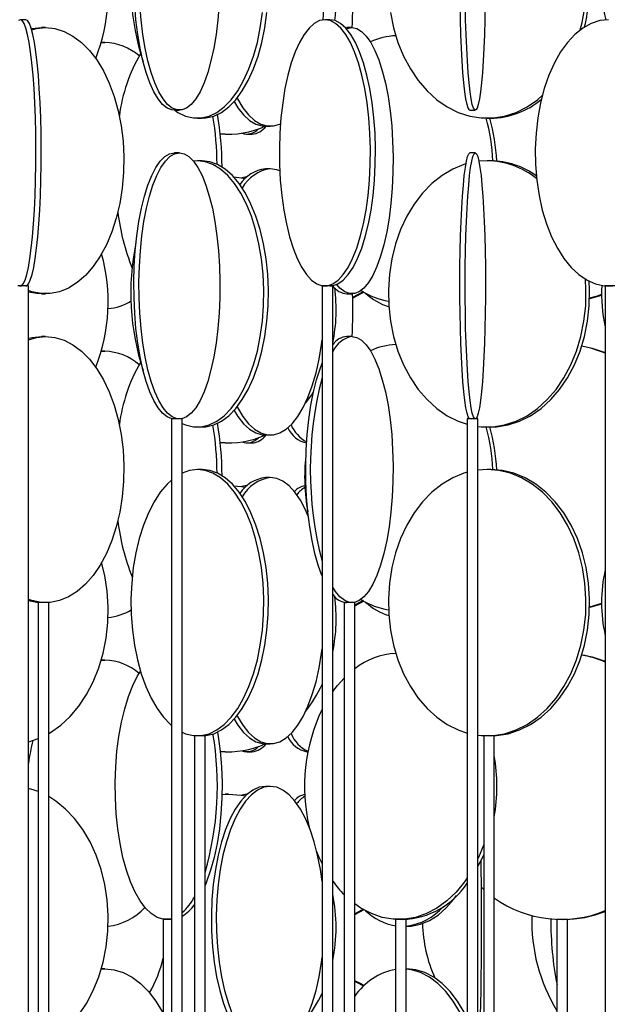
# Model space of a CAD drawing. Header units: millimetres. Extents: x 626 to 3215, y 306 to 3557.
# Tile 17 of 65: x 922 to 1032, y 2052 to 2237. Entities that reach past the tile are written whole.
import ezdxf

# ---------------------------------------------------------------- set-up
doc = ezdxf.new("R2010")
doc.units = ezdxf.units.MM

msp = doc.modelspace()

# ---------------------------------------------------------------- linework, layer by layer
at = {"color": 7, "linetype": 'Continuous', "lineweight": 25}
for p, q in [((923.06, 2237), (922.07, 2237)), ((980.13, 2237), (979.19, 2237)), ((926.79, 2235.5), (925.98, 2235.5)), ((983.06, 2235.48), (983.31, 2235.5)), ((984.26, 2235.5), (983.31, 2235.5)), ((937.21, 2232.69), (937.88, 2232.71)), ((937.88, 2232.71), (937.22, 2232.71)), ((950.94, 2220), (951.89, 2220)), ((1006.41, 2220), (1007.41, 2220)), ((955.26, 2218.5), (956.13, 2218.5)), ((1009.64, 2218.5), (1010.31, 2218.5)), ((968.03, 2217), (968.94, 2217)), ((960.5, 2215.5), (959.55, 2215.52)), ((960.5, 2215.5), (961.09, 2215.5)), ((964.55, 2215.5), (965.5, 2215.5)), ((951.89, 2212), (950.94, 2212)), ((1007.41, 2212), (1006.41, 2212)), ((955.26, 2210.5), (954.52, 2210.45)), ((956.13, 2210.5), (955.26, 2210.5)), ((1009.64, 2210.5), (1008.08, 2210.41)), ((1010.31, 2210.5), (1009.64, 2210.5)), ((968.94, 2209), (968.03, 2209)), ((964.57, 2207.5), (964.55, 2207.5)), ((923.56, 2187), (921.57, 2187)), ((923.56, 1636.5), (923.56, 2187)), ((978.66, 2187), (978.66, 1636.5)), ((978.72, 2187), (978.66, 2187)), ((980.66, 2187), (978.72, 2187)), ((980.66, 1636.5), (980.66, 2187)), ((984.4, 2184.89), (986.43, 2185.97)), ((1031.8, 2187), (1031.8, 1636.5)), ((1031.97, 2187), (1031.8, 2187)), ((1033.8, 2187), (1031.97, 2187)), ((925.98, 2185.5), (926.79, 2185.5)), ((983.31, 2185.5), (984.26, 2185.5)), ((926.79, 2177.5), (925.98, 2177.5)), ((984.26, 2177.5), (983.31, 2177.5)), ((937.21, 2174.69), (937.88, 2174.71)), ((937.88, 2174.71), (937.22, 2174.71)), ((950.42, 2162), (950.42, 1611.5)), ((952.42, 2162), (950.42, 2162)), ((952.42, 1611.5), (952.42, 2162)), ((1005.91, 2162), (1005.91, 1611.5)), ((1007.91, 2162), (1005.91, 2162)), ((1007.91, 1611.5), (1007.91, 2162)), ((955.26, 2160.5), (956.13, 2160.5)), ((1009.64, 2160.5), (1010.31, 2160.5)), ((968.03, 2159), (968.94, 2159)), ((960.5, 2157.5), (959.55, 2157.52)), ((960.5, 2157.5), (961.09, 2157.5)), ((964.55, 2157.5), (965.5, 2157.5)), ((956.13, 2152.5), (955.26, 2152.5)), ((968.94, 2151), (968.03, 2151)), ((1009.64, 2152.5), (1007.91, 2152.39)), ((1010.31, 2152.5), (1009.64, 2152.5)), ((964.57, 2149.5), (964.55, 2149.5)), ((925.38, 2127.5), (925.38, 1692)), ((927.38, 2127.5), (925.38, 2127.5)), ((927.38, 1692), (927.38, 2127.5)), ((982.79, 2127.5), (982.79, 1692)), ((984.79, 2127.5), (982.79, 2127.5)), ((984.79, 2127.07), (986.43, 2127.97)), ((984.79, 2126.93), (986.55, 2127.86)), ((984.79, 1692), (984.79, 2127.5)), ((937.21, 2116.69), (937.88, 2116.71)), ((937.88, 2116.71), (937.22, 2116.71)), ((954.69, 2102.5), (954.69, 1667)), ((954.83, 2102.5), (954.69, 2102.5)), ((956.69, 2102.5), (954.83, 2102.5)), ((956.69, 1667), (956.69, 2102.5)), ((968.03, 2101), (968.94, 2101)), ((1008.98, 2102.5), (1008.98, 1667)), ((1009.31, 2102.5), (1008.98, 2102.5)), ((1010.98, 2102.5), (1009.31, 2102.5)), ((1010.98, 1667), (1010.98, 2102.5)), ((960.5, 2099.5), (959.55, 2099.52)), ((960.5, 2099.5), (961.09, 2099.5)), ((964.55, 2099.5), (965.5, 2099.5)), ((975.78, 2099.5), (976, 2099.5)), ((968.94, 2093), (968.03, 2093)), ((959.87, 2091.48), (960.5, 2091.5)), ((959.87, 2091.45), (961.09, 2091.5)), ((961.09, 2091.5), (960.5, 2091.5)), ((964.57, 2091.5), (964.55, 2091.5)), ((1008.98, 2073.6), (1008.56, 2073.97)), ((984.79, 2069.07), (986.43, 2069.97)), ((984.79, 2068.93), (986.55, 2069.86)), ((948.86, 2068), (948.86, 1747.5)), ((950.42, 2068), (948.86, 2068)), ((950.42, 2068), (950.32, 2068)), ((992.43, 2068), (992.43, 1747.5)), ((994.43, 2068), (992.43, 2068)), ((994.43, 1747.5), (994.43, 2068)), ((1022.74, 2068), (1022.74, 1747.5)), ((1024.74, 2068), (1022.74, 2068)), ((1024.74, 1747.5), (1024.74, 2068)), ((994.43, 2066.71), (994.5, 2066.71)), ((937.21, 2058.69), (937.88, 2058.71)), ((937.88, 2058.71), (937.22, 2058.71)), ((994.5, 2058.71), (994.43, 2058.71))]:
    msp.add_line(p, q, dxfattribs=at)
at = {"color": 7, "linetype": 'Continuous', "lineweight": 25, "flags": 128}
for points in [[(950.94, 2220), (950.49, 2220.04), (949.6, 2220.39), (948.72, 2221.09), (947.88, 2222.12), (947.07, 2223.47), (946.33, 2225.13), (945.64, 2227.06), (945.04, 2229.24), (944.51, 2231.65), (944.08, 2234.24), (943.74, 2236.99), (943.5, 2239.85)], [(959.33, 2239.85), (959.1, 2236.99), (958.76, 2234.24), (958.32, 2231.65), (957.8, 2229.24), (957.19, 2227.06), (956.51, 2225.13), (955.76, 2223.47), (954.96, 2222.12), (954.11, 2221.09), (953.24, 2220.39), (952.34, 2220.04), (951.44, 2220.04), (950.55, 2220.39), (949.67, 2221.09), (948.83, 2222.12), (948.03, 2223.47), (947.28, 2225.13), (946.6, 2227.06), (945.99, 2229.24), (945.46, 2231.65), (945.03, 2234.24), (944.69, 2236.99), (944.45, 2239.85)], [(1006.41, 2220), (1006.3, 2220.04), (1006.08, 2220.39), (1005.86, 2221.09), (1005.64, 2222.12), (1005.44, 2223.47), (1005.26, 2225.13), (1005.08, 2227.06), (1004.93, 2229.24), (1004.8, 2231.65), (1004.69, 2234.24), (1004.61, 2236.99), (1004.55, 2239.85)], [(1009.28, 2239.85), (1009.22, 2236.99), (1009.13, 2234.24), (1009.02, 2231.65), (1008.89, 2229.24), (1008.74, 2227.06), (1008.57, 2225.13), (1008.38, 2223.47), (1008.18, 2222.12), (1007.97, 2221.09), (1007.75, 2220.39), (1007.52, 2220.04), (1007.3, 2220.04), (1007.07, 2220.39), (1006.85, 2221.09), (1006.64, 2222.12), (1006.44, 2223.47), (1006.25, 2225.13), (1006.08, 2227.06), (1005.93, 2229.24), (1005.8, 2231.65), (1005.69, 2234.24), (1005.6, 2236.99), (1005.54, 2239.85)], [(951.01, 2220), (951.62, 2219.59), (953.05, 2218.89), (954.52, 2218.54), (956, 2218.54), (957.46, 2218.89), (958.9, 2219.59), (960.28, 2220.62), (961.6, 2221.97), (962.82, 2223.63), (963.94, 2225.56), (964.94, 2227.74), (965.8, 2230.15), (966.51, 2232.74), (967.07, 2235.49), (967.46, 2238.35)], [(956.13, 2218.5), (956.86, 2218.54), (958.33, 2218.89), (959.77, 2219.59), (961.15, 2220.62), (962.46, 2221.97), (963.69, 2223.63), (964.81, 2225.56), (965.8, 2227.74), (966.67, 2230.15), (967.38, 2232.74), (967.93, 2235.49), (968.32, 2238.35)], [(991.49, 2238.35), (992.07, 2235.49), (992.89, 2232.74), (993.95, 2230.15), (995.24, 2227.74), (996.72, 2225.56), (998.38, 2223.63), (1000.21, 2221.97), (1002.16, 2220.62), (1004.22, 2219.59), (1006.36, 2218.89), (1008.54, 2218.54), (1010.74, 2218.54), (1012.92, 2218.89), (1015.06, 2219.59), (1017.12, 2220.62), (1019.07, 2221.97), (1019.98, 2222.74)], [(922.07, 2237), (921.72, 2236.82)], [(921.9, 2187.04), (922.24, 2187.04), (922.58, 2187.39), (922.92, 2188.09), (923.24, 2189.12), (923.54, 2190.47), (923.83, 2192.13), (924.09, 2194.06), (924.32, 2196.24), (924.52, 2198.65), (924.69, 2201.24), (924.82, 2203.99), (924.91, 2206.85), (924.96, 2209.78), (924.97, 2212.74), (924.94, 2215.69), (924.87, 2218.59), (924.76, 2221.39), (924.61, 2224.07), (924.43, 2226.57), (924.21, 2228.87), (923.96, 2230.93), (923.69, 2232.73), (923.39, 2234.24), (923.08, 2235.43), (922.75, 2236.3), (922.41, 2236.82), (922.07, 2237)], [(923.06, 2187), (923.23, 2187.04), (923.57, 2187.39), (923.91, 2188.09), (924.23, 2189.12), (924.54, 2190.47), (924.82, 2192.13), (925.08, 2194.06), (925.31, 2196.24), (925.52, 2198.65), (925.68, 2201.24), (925.81, 2203.99), (925.9, 2206.85), (925.95, 2209.78), (925.96, 2212.74), (925.93, 2215.69), (925.86, 2218.59), (925.75, 2221.39), (925.6, 2224.07), (925.42, 2226.57), (925.2, 2228.87), (924.96, 2230.93), (924.68, 2232.73), (924.39, 2234.24), (924.07, 2235.43), (923.74, 2236.3), (923.4, 2236.82), (923.06, 2237), (923.06, 2237)], [(979.19, 2237), (978.18, 2236.82), (977.18, 2236.3), (976.21, 2235.43), (975.29, 2234.24), (974.41, 2232.73), (973.61, 2230.93), (972.88, 2228.87), (972.24, 2226.57), (971.7, 2224.07), (971.27, 2221.39), (970.94, 2218.59), (970.73, 2215.69), (970.64, 2212.74), (970.67, 2209.78), (970.82, 2206.85), (971.09, 2203.99), (971.47, 2201.24), (971.96, 2198.65), (972.55, 2196.24), (973.23, 2194.06), (974, 2192.13), (974.84, 2190.47), (975.74, 2189.12), (976.69, 2188.09), (977.68, 2187.39), (978.68, 2187.04), (979.7, 2187.04), (980.7, 2187.39), (981.69, 2188.09), (982.64, 2189.12), (983.54, 2190.47), (984.38, 2192.13), (985.15, 2194.06), (985.83, 2196.24), (986.42, 2198.65), (986.91, 2201.24), (987.29, 2203.99), (987.56, 2206.85), (987.71, 2209.78), (987.74, 2212.74), (987.65, 2215.69), (987.44, 2218.59), (987.11, 2221.39), (986.68, 2224.07), (986.14, 2226.57), (985.5, 2228.87), (984.77, 2230.93), (983.97, 2232.73), (983.09, 2234.24), (982.17, 2235.43), (981.2, 2236.3), (980.2, 2236.82), (979.19, 2237)], [(980.13, 2187), (980.64, 2187.04), (981.64, 2187.39), (982.63, 2188.09), (983.58, 2189.12), (984.48, 2190.47), (985.32, 2192.13), (986.09, 2194.06), (986.77, 2196.24), (987.36, 2198.65), (987.85, 2201.24), (988.23, 2203.99), (988.5, 2206.85), (988.65, 2209.78), (988.68, 2212.74), (988.59, 2215.69), (988.38, 2218.59), (988.05, 2221.39), (987.62, 2224.07), (987.08, 2226.57), (986.44, 2228.87), (985.71, 2230.93), (984.91, 2232.73), (984.03, 2234.24), (983.11, 2235.43), (982.14, 2236.3), (981.14, 2236.82), (980.13, 2237), (980.13, 2237)], [(1032.39, 2237), (1030.76, 2236.82), (1029.16, 2236.3), (1027.6, 2235.43), (1026.11, 2234.24), (1024.71, 2232.73), (1023.42, 2230.93), (1022.25, 2228.87), (1021.22, 2226.57), (1020.35, 2224.07), (1019.65, 2221.39), (1019.13, 2218.59), (1018.8, 2215.69), (1018.65, 2212.74), (1018.7, 2209.78), (1018.94, 2206.85), (1019.37, 2203.99), (1019.98, 2201.24), (1020.77, 2198.65), (1021.72, 2196.24), (1022.82, 2194.06), (1024.05, 2192.13), (1025.4, 2190.47), (1026.85, 2189.12), (1028.37, 2188.09), (1029.96, 2187.39), (1031.57, 2187.04), (1033.2, 2187.04)], [(926.79, 2235.5), (928.52, 2235.32), (930.24, 2234.8), (931.9, 2233.93), (933.5, 2232.74), (935, 2231.23), (936.38, 2229.43), (937.63, 2227.37), (938.73, 2225.07), (939.66, 2222.57), (940.4, 2219.89), (940.96, 2217.09), (941.32, 2214.19), (941.47, 2211.24), (941.42, 2208.28), (941.17, 2205.35), (940.71, 2202.49), (940.05, 2199.74), (939.21, 2197.15), (938.2, 2194.74), (937.02, 2192.56), (935.7, 2190.63), (934.26, 2188.97), (932.71, 2187.62), (931.08, 2186.59), (929.39, 2185.89), (927.66, 2185.54), (925.92, 2185.54), (924.19, 2185.89), (923.56, 2186.11)], [(924.11, 2235.29), (924.24, 2235.32), (925.98, 2235.5)], [(924.17, 2235.1), (925.05, 2235.32), (926.79, 2235.5)], [(984.26, 2235.5), (985.18, 2235.32), (986.08, 2234.8), (986.95, 2233.93), (987.79, 2232.74), (988.58, 2231.23), (989.31, 2229.43), (989.96, 2227.37), (990.54, 2225.07), (991.03, 2222.57), (991.42, 2219.89), (991.72, 2217.09), (991.9, 2214.19), (991.99, 2211.24), (991.96, 2208.28), (991.82, 2205.35), (991.58, 2202.49), (991.24, 2199.74), (990.8, 2197.15), (990.26, 2194.74), (989.64, 2192.56), (988.95, 2190.63), (988.19, 2188.97), (987.38, 2187.62), (986.52, 2186.59), (985.63, 2185.89), (984.72, 2185.54), (983.81, 2185.54), (982.9, 2185.89), (982.01, 2186.59), (981.4, 2187.27)], [(983.24, 2235.28), (983.35, 2235.32), (984.26, 2235.5)], [(962.15, 2221.62), (962.87, 2220.47), (963.94, 2219.12), (965.07, 2218.09), (966.23, 2217.39), (967.43, 2217.04), (968.03, 2217)], [(962.71, 2222.27), (962.79, 2222.13), (963.78, 2220.47), (964.85, 2219.12), (965.98, 2218.09), (967.15, 2217.39), (968.34, 2217.04), (969.54, 2217.04), (970.74, 2217.39), (970.84, 2217.44)], [(950.94, 2162), (950.49, 2162.04), (949.6, 2162.39), (948.72, 2163.09), (947.88, 2164.12), (947.07, 2165.47), (946.33, 2167.13), (945.64, 2169.06), (945.04, 2171.24), (944.51, 2173.65), (944.08, 2176.24), (943.74, 2178.99), (943.5, 2181.85), (943.37, 2184.78), (943.34, 2187.74), (943.42, 2190.69), (943.61, 2193.59), (943.89, 2196.39), (944.28, 2199.07), (944.76, 2201.57), (945.33, 2203.87), (945.98, 2205.93), (946.69, 2207.73), (947.47, 2209.24), (948.29, 2210.43), (949.15, 2211.3), (950.04, 2211.82), (950.94, 2212), (950.94, 2212)], [(951.89, 2212), (952.79, 2211.82), (953.68, 2211.3), (954.54, 2210.43), (955.37, 2209.24), (956.14, 2207.73), (956.86, 2205.93), (957.5, 2203.87), (958.07, 2201.57), (958.55, 2199.07), (958.94, 2196.39), (959.23, 2193.59), (959.41, 2190.69), (959.49, 2187.74), (959.47, 2184.78), (959.33, 2181.85), (959.1, 2178.99), (958.76, 2176.24), (958.32, 2173.65), (957.8, 2171.24), (957.19, 2169.06), (956.51, 2167.13), (955.76, 2165.47), (954.96, 2164.12), (954.11, 2163.09), (953.24, 2162.39), (952.34, 2162.04), (951.44, 2162.04), (950.55, 2162.39), (949.67, 2163.09), (948.83, 2164.12), (948.03, 2165.47), (947.28, 2167.13), (946.6, 2169.06), (945.99, 2171.24), (945.46, 2173.65), (945.03, 2176.24), (944.69, 2178.99), (944.45, 2181.85), (944.32, 2184.78), (944.29, 2187.74), (944.37, 2190.69), (944.56, 2193.59), (944.85, 2196.39), (945.23, 2199.07), (945.71, 2201.57), (946.28, 2203.87), (946.93, 2205.93), (947.65, 2207.73), (948.42, 2209.24), (949.25, 2210.43), (950.11, 2211.3), (950.99, 2211.82), (951.89, 2212)], [(1006.41, 2162), (1006.3, 2162.04), (1006.08, 2162.39), (1005.86, 2163.09), (1005.64, 2164.12), (1005.44, 2165.47), (1005.26, 2167.13), (1005.08, 2169.06), (1004.93, 2171.24), (1004.8, 2173.65), (1004.69, 2176.24), (1004.61, 2178.99), (1004.55, 2181.85), (1004.51, 2184.78), (1004.51, 2187.74), (1004.53, 2190.69), (1004.57, 2193.59), (1004.65, 2196.39), (1004.74, 2199.07), (1004.86, 2201.57), (1005.01, 2203.87), (1005.17, 2205.93), (1005.35, 2207.73), (1005.54, 2209.24), (1005.75, 2210.43), (1005.97, 2211.3), (1006.19, 2211.82), (1006.41, 2212), (1006.41, 2212)], [(1007.41, 2212), (1007.64, 2211.82), (1007.86, 2211.3), (1008.07, 2210.43), (1008.28, 2209.24), (1008.48, 2207.73), (1008.66, 2205.93), (1008.82, 2203.87), (1008.96, 2201.57), (1009.08, 2199.07), (1009.18, 2196.39), (1009.25, 2193.59), (1009.3, 2190.69), (1009.32, 2187.74), (1009.31, 2184.78), (1009.28, 2181.85), (1009.22, 2178.99), (1009.13, 2176.24), (1009.02, 2173.65), (1008.89, 2171.24), (1008.74, 2169.06), (1008.57, 2167.13), (1008.38, 2165.47), (1008.18, 2164.12), (1007.97, 2163.09), (1007.75, 2162.39), (1007.52, 2162.04), (1007.3, 2162.04), (1007.07, 2162.39), (1006.85, 2163.09), (1006.64, 2164.12), (1006.44, 2165.47), (1006.25, 2167.13), (1006.08, 2169.06), (1005.93, 2171.24), (1005.8, 2173.65), (1005.69, 2176.24), (1005.6, 2178.99), (1005.54, 2181.85), (1005.51, 2184.78), (1005.5, 2187.74), (1005.52, 2190.69), (1005.57, 2193.59), (1005.64, 2196.39), (1005.74, 2199.07), (1005.86, 2201.57), (1006, 2203.87), (1006.17, 2205.93), (1006.34, 2207.73), (1006.54, 2209.24), (1006.75, 2210.43), (1006.96, 2211.3), (1007.18, 2211.82), (1007.41, 2212)], [(952.42, 2161.16), (953.05, 2160.89), (954.52, 2160.54), (956, 2160.54), (957.46, 2160.89), (958.9, 2161.59), (960.28, 2162.62), (961.6, 2163.97), (962.82, 2165.63), (963.94, 2167.56), (964.94, 2169.74), (965.8, 2172.15), (966.51, 2174.74), (967.07, 2177.49), (967.46, 2180.35), (967.67, 2183.28), (967.72, 2186.24), (967.59, 2189.19), (967.28, 2192.09), (966.81, 2194.89), (966.17, 2197.57), (965.39, 2200.07), (964.46, 2202.37), (963.4, 2204.43), (962.22, 2206.23), (960.95, 2207.74), (959.6, 2208.93), (958.19, 2209.8), (956.73, 2210.32), (955.26, 2210.5), (955.26, 2210.5)], [(956.13, 2160.5), (956.86, 2160.54), (958.33, 2160.89), (959.77, 2161.59), (961.15, 2162.62), (962.46, 2163.97), (963.69, 2165.63), (964.81, 2167.56), (965.8, 2169.74), (966.67, 2172.15), (967.38, 2174.74), (967.93, 2177.49), (968.32, 2180.35), (968.54, 2183.28), (968.58, 2186.24), (968.45, 2189.19), (968.15, 2192.09), (967.68, 2194.89), (967.04, 2197.57), (966.25, 2200.07), (965.32, 2202.37), (964.26, 2204.43), (963.09, 2206.23), (961.82, 2207.74), (960.47, 2208.93), (959.05, 2209.8), (957.6, 2210.32), (956.13, 2210.5), (956.13, 2210.5)], [(970.72, 2208.61), (970.14, 2208.82), (968.94, 2209)], [(1005.65, 2209.91), (1005.28, 2209.8), (1003.18, 2208.93), (1001.17, 2207.74), (999.28, 2206.23), (997.53, 2204.43), (995.95, 2202.37), (994.57, 2200.07), (993.4, 2197.57), (992.45, 2194.89), (991.75, 2192.09), (991.29, 2189.19), (991.1, 2186.24), (991.16, 2183.28), (991.49, 2180.35), (992.07, 2177.49), (992.89, 2174.74), (993.95, 2172.15), (995.24, 2169.74), (996.72, 2167.56), (998.38, 2165.63), (1000.21, 2163.97), (1002.16, 2162.62), (1004.22, 2161.59), (1005.91, 2161.01)], [(962.07, 2207.47), (963.48, 2207.32), (964.24, 2207.19)], [(964.55, 2207.5), (963.63, 2207.32), (963.59, 2207.3)], [(1007.91, 2160.61), (1008.54, 2160.54), (1010.74, 2160.54), (1012.92, 2160.89), (1015.06, 2161.59), (1017.12, 2162.62), (1019.07, 2163.97), (1020.9, 2165.63), (1022.56, 2167.56), (1024.05, 2169.74), (1025.33, 2172.15), (1026.39, 2174.74), (1027.21, 2177.49), (1027.79, 2180.35), (1028.12, 2183.28), (1028.18, 2186.24), (1028.08, 2188.26)], [(1010.31, 2160.5), (1011.41, 2160.54), (1013.59, 2160.89), (1015.73, 2161.59), (1017.79, 2162.62), (1019.75, 2163.97), (1021.57, 2165.63), (1023.23, 2167.56), (1024.72, 2169.74), (1026, 2172.15), (1027.06, 2174.74), (1027.89, 2177.49), (1028.46, 2180.35), (1028.79, 2183.28), (1028.85, 2186.24), (1028.78, 2187.87)], [(925.98, 2185.5), (925.11, 2185.54), (923.56, 2185.84)], [(984.4, 2184.75), (984.59, 2184.83), (986.55, 2185.86)], [(1031.09, 2185.37), (1030.29, 2185.09), (1028.85, 2184.67)], [(1031.09, 2185.23), (1030.67, 2185.09), (1028.85, 2184.57)], [(926.79, 2177.5), (928.52, 2177.32), (930.24, 2176.8), (931.9, 2175.93), (933.5, 2174.74), (935, 2173.23), (936.38, 2171.43), (937.63, 2169.37), (938.73, 2167.07), (939.66, 2164.57), (940.4, 2161.89), (940.96, 2159.09), (941.32, 2156.19), (941.47, 2153.24), (941.42, 2150.28), (941.17, 2147.35), (940.71, 2144.49), (940.05, 2141.74), (939.21, 2139.15), (938.2, 2136.74), (937.02, 2134.56), (935.7, 2132.63), (934.26, 2130.97), (932.71, 2129.62), (931.08, 2128.59), (929.39, 2127.89), (927.66, 2127.54), (925.92, 2127.54), (924.19, 2127.89), (923.56, 2128.11)], [(923.56, 2176.89), (925.05, 2177.32), (926.79, 2177.5)], [(923.56, 2177.16), (924.24, 2177.32), (925.98, 2177.5)], [(962.71, 2164.27), (962.79, 2164.13), (963.78, 2162.47), (964.85, 2161.12), (965.98, 2160.09), (967.15, 2159.39), (968.34, 2159.04), (969.54, 2159.04), (970.74, 2159.39), (971.9, 2160.09), (973.03, 2161.12), (974.1, 2162.47), (975.1, 2164.13), (976.01, 2166.06), (976.82, 2168.24), (977.52, 2170.65), (978.1, 2173.24), (978.55, 2175.99), (978.66, 2176.85)], [(984.26, 2177.5), (985.18, 2177.32), (986.08, 2176.8), (986.95, 2175.93), (987.79, 2174.74), (988.58, 2173.23), (989.31, 2171.43), (989.96, 2169.37), (990.54, 2167.07), (991.03, 2164.57), (991.42, 2161.89), (991.72, 2159.09), (991.9, 2156.19), (991.99, 2153.24), (991.96, 2150.28), (991.82, 2147.35), (991.58, 2144.49), (991.24, 2141.74), (990.8, 2139.15), (990.26, 2136.74), (989.64, 2134.56), (988.95, 2132.63), (988.19, 2130.97), (987.38, 2129.62), (986.52, 2128.59), (985.63, 2127.89), (984.72, 2127.54), (983.81, 2127.54), (982.9, 2127.89), (982.01, 2128.59), (981.15, 2129.62), (980.66, 2130.38)], [(1027.38, 2175.72), (1029.35, 2175.3), (1031.8, 2174.5)], [(978.66, 2132.54), (978.62, 2132.63), (977.93, 2134.56), (977.31, 2136.74), (976.78, 2139.15), (976.34, 2141.74), (975.99, 2144.49), (975.75, 2147.35), (975.62, 2150.28), (975.59, 2153.24), (975.67, 2156.19), (975.86, 2159.09), (976.15, 2161.89), (976.55, 2164.57), (977.04, 2167.07), (977.61, 2169.37), (978.27, 2171.43), (978.66, 2172.46)], [(977.06, 2167.18), (976.78, 2166.74), (975.55, 2165.04)], [(962.15, 2163.62), (962.87, 2162.47), (963.94, 2161.12), (965.07, 2160.09), (966.23, 2159.39), (967.43, 2159.04), (968.03, 2159)], [(955.26, 2152.5), (953.78, 2152.32), (952.42, 2151.84)], [(952.42, 2103.16), (953.05, 2102.89), (954.52, 2102.54), (956, 2102.54), (957.46, 2102.89), (958.9, 2103.59), (960.28, 2104.62), (961.6, 2105.97), (962.82, 2107.63), (963.94, 2109.56), (964.94, 2111.74), (965.8, 2114.15), (966.51, 2116.74), (967.07, 2119.49), (967.46, 2122.35), (967.67, 2125.28), (967.72, 2128.24), (967.59, 2131.19), (967.28, 2134.09), (966.81, 2136.89), (966.17, 2139.57), (965.39, 2142.07), (964.46, 2144.37), (963.4, 2146.43), (962.22, 2148.23), (960.95, 2149.74), (959.6, 2150.93), (958.19, 2151.8), (956.73, 2152.32), (955.26, 2152.5), (955.26, 2152.5)], [(956.13, 2102.5), (956.86, 2102.54), (958.33, 2102.89), (959.77, 2103.59), (961.15, 2104.62), (962.46, 2105.97), (963.69, 2107.63), (964.81, 2109.56), (965.8, 2111.74), (966.67, 2114.15), (967.38, 2116.74), (967.93, 2119.49), (968.32, 2122.35), (968.54, 2125.28), (968.58, 2128.24), (968.45, 2131.19), (968.15, 2134.09), (967.68, 2136.89), (967.04, 2139.57), (966.25, 2142.07), (965.32, 2144.37), (964.26, 2146.43), (963.09, 2148.23), (961.82, 2149.74), (960.47, 2150.93), (959.05, 2151.8), (957.6, 2152.32), (956.13, 2152.5), (956.13, 2152.5)], [(976.07, 2143.77), (975.56, 2144.93), (974.61, 2146.73), (973.57, 2148.24), (972.47, 2149.43), (971.32, 2150.3), (970.14, 2150.82), (968.94, 2151)], [(1005.97, 2152), (1005.28, 2151.8), (1003.18, 2150.93), (1001.17, 2149.74), (999.28, 2148.23), (997.53, 2146.43), (995.95, 2144.37), (994.57, 2142.07), (993.4, 2139.57), (992.45, 2136.89), (991.75, 2134.09), (991.29, 2131.19), (991.1, 2128.24), (991.16, 2125.28), (991.49, 2122.35), (992.07, 2119.49), (992.89, 2116.74), (993.95, 2114.15), (995.24, 2111.74), (996.72, 2109.56), (998.38, 2107.63), (1000.21, 2105.97), (1002.16, 2104.62), (1004.22, 2103.59), (1005.91, 2103.01)], [(1007.91, 2102.61), (1008.54, 2102.54), (1010.74, 2102.54), (1012.92, 2102.89), (1015.06, 2103.59), (1017.12, 2104.62), (1019.07, 2105.97), (1020.9, 2107.63), (1022.56, 2109.56), (1024.05, 2111.74), (1025.33, 2114.15), (1026.39, 2116.74), (1027.21, 2119.49), (1027.79, 2122.35), (1028.12, 2125.28), (1028.18, 2128.24), (1027.99, 2131.19), (1027.54, 2134.09), (1026.83, 2136.89), (1025.89, 2139.57), (1024.71, 2142.07), (1023.33, 2144.37), (1021.75, 2146.43), (1020, 2148.23), (1018.11, 2149.74), (1016.1, 2150.93), (1014, 2151.8), (1011.84, 2152.32), (1009.64, 2152.5), (1009.64, 2152.5)], [(1010.31, 2102.5), (1011.41, 2102.54), (1013.59, 2102.89), (1015.73, 2103.59), (1017.79, 2104.62), (1019.75, 2105.97), (1021.57, 2107.63), (1023.23, 2109.56), (1024.72, 2111.74), (1026, 2114.15), (1027.06, 2116.74), (1027.89, 2119.49), (1028.46, 2122.35), (1028.79, 2125.28), (1028.85, 2128.24), (1028.66, 2131.19), (1028.21, 2134.09), (1027.5, 2136.89), (1026.56, 2139.57), (1025.38, 2142.07), (1024, 2144.37), (1022.42, 2146.43), (1020.67, 2148.23), (1018.78, 2149.74), (1016.77, 2150.93), (1014.67, 2151.8), (1012.51, 2152.32), (1010.31, 2152.5), (1010.31, 2152.5)], [(950.42, 2150.53), (949.57, 2149.74), (948.3, 2148.23), (947.12, 2146.43), (946.06, 2144.37), (945.13, 2142.07), (944.34, 2139.57), (943.71, 2136.89), (943.24, 2134.09), (942.93, 2131.19), (942.8, 2128.24), (942.84, 2125.28), (943.06, 2122.35), (943.45, 2119.49), (944.01, 2116.74), (944.72, 2114.15), (945.58, 2111.74), (946.58, 2109.56), (947.7, 2107.63), (948.92, 2105.97), (950.23, 2104.62), (950.42, 2104.46)], [(962.07, 2149.47), (963.48, 2149.32), (964.24, 2149.19)], [(964.55, 2149.5), (963.63, 2149.32), (963.59, 2149.3)], [(927.38, 2102.93), (927.7, 2103.12), (929.61, 2104.47), (931.39, 2106.13), (933.02, 2108.06), (934.47, 2110.24), (935.72, 2112.65), (936.75, 2115.24), (937.56, 2117.99), (938.13, 2120.85), (938.44, 2123.78), (938.51, 2126.74), (938.32, 2129.69), (937.87, 2132.59), (937.29, 2135.02)], [(925.98, 2127.5), (925.11, 2127.54), (923.56, 2127.84)], [(1031.09, 2127.37), (1030.29, 2127.09), (1028.85, 2126.67)], [(1031.09, 2127.23), (1030.67, 2127.09), (1028.89, 2126.58)], [(962.71, 2106.27), (962.79, 2106.13), (963.78, 2104.47), (964.85, 2103.12), (965.98, 2102.09), (967.15, 2101.39), (968.34, 2101.04), (969.54, 2101.04), (970.74, 2101.39), (971.9, 2102.09), (973.03, 2103.12), (974.1, 2104.47), (975.1, 2106.13), (976.01, 2108.06), (976.82, 2110.24), (977.52, 2112.65), (978.1, 2115.24), (978.55, 2117.99), (978.66, 2118.85)], [(1027.38, 2117.72), (1029.35, 2117.3), (1031.8, 2116.5)], [(950.42, 2068.14), (949.96, 2068.04), (948.83, 2068.04), (947.7, 2068.39), (946.6, 2069.09), (945.54, 2070.12), (944.53, 2071.47), (943.59, 2073.13), (942.73, 2075.06), (941.97, 2077.24), (941.3, 2079.65), (940.76, 2082.24), (940.33, 2084.99), (940.03, 2087.85), (939.87, 2090.78), (939.83, 2093.74), (939.93, 2096.69), (940.17, 2099.59), (940.53, 2102.39), (941.02, 2105.07), (941.62, 2107.57), (942.34, 2109.87), (943.15, 2111.93), (944.05, 2113.73), (944.58, 2114.6)], [(980.66, 2110.8), (981.53, 2111.93), (982.79, 2113.33)], [(962.15, 2105.62), (962.87, 2104.47), (963.94, 2103.12), (965.07, 2102.09), (966.23, 2101.39), (967.43, 2101.04), (968.03, 2101)], [(959.05, 2103.2), (959.18, 2102.39), (959.55, 2099.59), (959.78, 2096.69), (959.88, 2093.74), (959.85, 2090.78), (959.68, 2087.85), (959.38, 2084.99), (958.96, 2082.24), (958.41, 2079.65), (957.75, 2077.24), (956.98, 2075.06), (956.69, 2074.35)], [(923.52, 2101.37), (923.61, 2101.39), (925.38, 2101.96)], [(925.38, 2092.03), (924.66, 2092.3), (923.56, 2092.61)], [(968.03, 2093), (966.83, 2092.82), (965.65, 2092.3), (964.5, 2091.43), (963.4, 2090.24), (962.36, 2088.73), (961.41, 2086.93), (960.55, 2084.87), (959.79, 2082.57), (959.15, 2080.07), (958.63, 2077.39), (958.25, 2074.59), (958, 2071.69), (957.89, 2068.74), (957.93, 2065.78), (958.1, 2062.85), (958.42, 2059.99), (958.87, 2057.24), (959.45, 2054.65), (960.15, 2052.24), (960.96, 2050.06)], [(968.94, 2093), (967.74, 2092.82), (966.56, 2092.3), (965.41, 2091.43), (964.31, 2090.24), (963.28, 2088.73), (962.32, 2086.93), (961.46, 2084.87), (960.7, 2082.57), (960.06, 2080.07), (959.54, 2077.39), (959.16, 2074.59), (958.91, 2071.69), (958.8, 2068.74), (958.84, 2065.78), (959.02, 2062.85), (959.33, 2059.99), (959.79, 2057.24), (960.37, 2054.65), (961.07, 2052.24), (961.88, 2050.06)], [(978.66, 2075.14), (978.34, 2077.39), (977.82, 2080.07), (977.18, 2082.57), (976.42, 2084.87), (975.56, 2086.93), (974.61, 2088.73), (973.57, 2090.24), (972.47, 2091.43), (971.32, 2092.3), (970.14, 2092.82), (968.94, 2093)], [(927.38, 2044.93), (927.7, 2045.12), (929.61, 2046.47), (931.39, 2048.13), (933.02, 2050.06), (934.47, 2052.24), (935.72, 2054.65), (936.75, 2057.24), (937.56, 2059.99), (938.13, 2062.85), (938.44, 2065.78), (938.51, 2068.74), (938.32, 2071.69), (937.87, 2074.59), (937.19, 2077.39), (936.26, 2080.07), (935.12, 2082.57), (933.77, 2084.87), (932.23, 2086.93), (930.52, 2088.73), (928.67, 2090.24), (927.37, 2091.07)], [(961.09, 2091.5), (963.48, 2091.32), (964.24, 2091.19)], [(964.55, 2091.5), (963.63, 2091.32), (963.59, 2091.3)], [(978.66, 2078.52), (978.12, 2079.65), (977.67, 2080.72)], [(1008.98, 2082.08), (1008.02, 2079.65), (1007.91, 2079.41)], [(1008.98, 2080.23), (1008.73, 2079.65), (1007.91, 2077.98)], [(1007.91, 2043.05), (1007.92, 2043.04), (1007.99, 2043.04), (1008.06, 2043.39), (1008.14, 2044.09), (1008.21, 2045.12), (1008.27, 2046.47), (1008.33, 2048.13), (1008.39, 2050.06), (1008.44, 2052.24), (1008.48, 2054.65), (1008.52, 2057.24), (1008.55, 2059.99), (1008.56, 2062.85), (1008.58, 2065.78), (1008.58, 2068.74), (1008.57, 2071.69), (1008.56, 2074.59), (1008.53, 2077.39), (1008.51, 2079.18)], [(1005.91, 2075.81), (1005.38, 2075.06), (1003.8, 2073.13), (1002.06, 2071.47), (1000.2, 2070.12), (998.23, 2069.09), (996.2, 2068.39), (994.12, 2068.04), (992.02, 2068.04), (989.94, 2068.39), (987.91, 2069.09), (985.95, 2070.12), (984.79, 2070.91)], [(994.5, 2066.71), (995.37, 2066.76), (997.1, 2067.11), (998.79, 2067.8), (1000.42, 2068.83), (1001.97, 2070.19), (1003.41, 2071.84), (1003.89, 2072.49)], [(976.01, 2050.06), (976.82, 2052.24), (977.52, 2054.65), (978.1, 2057.24), (978.55, 2059.99), (978.66, 2060.85)], [(937.88, 2058.71), (939.62, 2058.54), (941.33, 2058.01), (943, 2057.15), (944.59, 2055.95), (946.09, 2054.45), (947.47, 2052.65), (948.72, 2050.59), (948.86, 2050.34)], [(1005.91, 2047.59), (1005.63, 2048.29), (1004.53, 2050.59), (1003.28, 2052.65), (1001.9, 2054.45), (1000.4, 2055.95), (998.8, 2057.15), (997.14, 2058.01), (995.42, 2058.54), (994.43, 2058.68)], [(1005.91, 2049.46), (1005.34, 2050.59), (1004.09, 2052.65), (1002.71, 2054.45), (1001.21, 2055.95), (999.61, 2057.15), (997.95, 2058.01), (996.23, 2058.54), (994.5, 2058.71)], [(986.55, 2055.57), (985.87, 2055.95), (984.79, 2056.5)], [(986.43, 2055.46), (985.56, 2055.95), (984.79, 2056.35)]]:
    msp.add_lwpolyline(points, dxfattribs=at)
at = {"color": 7, "linetype": 'Continuous', "lineweight": 25}
for centre, radius, start, end in [((989.24, 2243.56), 46.48, 168.2131, 198.1613), ((905.09, 2242.02), 33.43, 338.4084, 15.6079), ((995.1, 2243.49), 33.1, 345.2817, 4.8013), ((995.61, 2243.49), 33.25, 346.3369, 4.1037), ((917.94, 2242), 61.14, 355.2902, 2.8141), ((950.47, 2240.5), 30.83, 353.193, 7.6944), ((903.97, 2240.5), 80.47, 356.4346, 2.1358), ((1058.37, 2243.49), 27.28, 176.627, 193.8158), ((937.62, 2222.58), 10.14, 48.6311, 88.5103), ((993.15, 2220.88), 13.12, 92.8987, 114.3758), ((971.31, 2215.01), 30.94, 149.7466, 172.7002), ((1010.04, 2233.78), 15.29, 271.0176, 309.6603), ((898.7, 2209.24), 60.26, 0.5783, 9.1728), ((898.89, 2209.16), 60.99, 0.1647, 9.4732), ((977.01, 2209.15), 33.73, 2.2804, 16.0918), ((977.71, 2209.15), 33.74, 2.2155, 16.0883), ((961.07, 2232.17), 16.68, 264.7536, 294.4699), ((964.57, 2218.36), 2.84, 249.8826, 318.6697), ((965.18, 2219.14), 3.66, 275.0081, 324.1278), ((1009.41, 2195.35), 15.15, 51.1918, 89.1369), ((1010.11, 2195.49), 15, 54.366, 89.2393), ((968.86, 2202.3), 6.75, 97.1009, 146.4252), ((969.92, 2201.96), 7.11, 97.8765, 151.2478), ((980.39, 2205.45), 40.31, 186.5342, 202.036), ((989.24, 2185.56), 46.48, 168.2131, 198.1613), ((905.09, 2184.02), 33.43, 338.4084, 15.6079), ((983.64, 2189.15), 3.67, 215.0972, 264.8706), ((950.58, 2182.5), 30.72, 348.3136, 7.7196), ((993.33, 2197.74), 13.77, 237.651, 260.7571), ((1058.38, 2185.49), 27.29, 176.6283, 193.1246), ((937.72, 2192.32), 9.62, 274.6074, 301.9838), ((903.97, 2182.5), 80.47, 356.4346, 2.1358), ((994.5, 2193.82), 11.24, 226.8851, 252.8064), ((985.25, 2172.58), 5.02, 101.3027, 156.0807), ((983.62, 2173.89), 3.62, 94.8501, 144.7671), ((993.15, 2162.88), 13.12, 92.8987, 114.3758), ((1023.47, 2154.25), 21.76, 67.4744, 79.6855), ((937.62, 2164.58), 10.14, 48.6311, 88.5103), ((971.31, 2157.01), 30.94, 149.7466, 172.7002), ((1044.68, 2152.5), 68.23, 165.3894, 194.6106), ((898.7, 2151.24), 60.26, 0.5783, 9.1728), ((898.89, 2151.16), 60.99, 0.1647, 9.4732), ((976.68, 2162.28), 4.86, 203.5078, 259.4103), ((978.78, 2163.36), 6.42, 202.3283, 241.8961), ((977.01, 2151.15), 33.73, 2.2804, 16.0918), ((977.71, 2151.15), 33.74, 2.2155, 16.0883), ((961.07, 2174.17), 16.68, 264.7536, 294.4699), ((964.57, 2160.36), 2.84, 249.8826, 318.6697), ((965.18, 2161.14), 3.66, 275.0081, 324.1278), ((1010.42, 2151), 35.03, 173.3721, 190.5252), ((968.86, 2144.3), 6.75, 97.1009, 146.4252), ((969.92, 2143.96), 7.11, 97.8765, 151.2478), ((976.13, 2145.98), 3.56, 101.4546, 138.2188), ((978.24, 2144.52), 5.4, 121.138, 142.9584), ((980.39, 2147.45), 40.31, 186.5342, 202.036), ((1058.38, 2127.5), 27.29, 166.8705, 193.1295), ((983.64, 2131.14), 3.65, 215.4658, 264.917), ((950.58, 2124.5), 30.72, 348.3136, 7.7196), ((993.33, 2139.74), 13.77, 237.651, 260.7571), ((994.5, 2135.82), 11.24, 226.8851, 252.8064), ((937.72, 2134.32), 9.62, 274.6074, 301.9838), ((993.35, 2104.01), 14, 93.5573, 127.74), ((1023.47, 2096.25), 21.76, 67.4744, 79.6855), ((937.62, 2106.58), 10.14, 48.6311, 88.5103), ((955.56, 2122.69), 25.39, 321.9483, 335.4728), ((1009.07, 2092.96), 33.7, 154.4764, 193.0365), ((901.19, 2093.07), 57.83, 343.6898, 9.7257), ((978.52, 2105.18), 6.11, 201.6912, 245.8675), ((961.62, 2092.22), 38.4, 165.8403, 172.3157), ((961.07, 2116.17), 16.68, 264.7536, 294.4699), ((965.18, 2103.14), 3.66, 275.0081, 324.1278), ((976.68, 2104.28), 4.86, 203.5078, 259.4103), ((964.57, 2102.36), 2.84, 249.8826, 318.6697), ((976.45, 2093), 35.01, 350.4864, 9.5136), ((976.13, 2087.98), 3.56, 101.4546, 138.2188), ((978.24, 2086.52), 5.4, 121.138, 142.9584), ((997.84, 2087.47), 21.12, 215.5437, 224.5284), ((993.25, 2083.15), 15.16, 272.0103, 326.657), ((944.59, 2077.76), 11.54, 312.7137, 331.0998), ((950.6, 2066.5), 30.69, 348.3058, 11.6942), ((1023.54, 2089.66), 21.65, 234.5442, 292.449), ((937.28, 2077.71), 11.04, 276.3263, 317.5424), ((948.12, 2075.41), 8.05, 302.2355, 324.7003), ((994.27, 2077.5), 10.85, 226.6059, 260.1996), ((993.03, 2077.81), 11.16, 277.1601, 318.6857), ((1023.91, 2089.54), 21.54, 270.0461, 291.4932), ((1050.22, 2067.61), 32.2, 178.023, 211.4025), ((1084.3, 2067.72), 62.72, 179.667, 191.0426), ((1024.38, 2067.95), 26.89, 181.5013, 203.9595), ((924.53, 2066.5), 25, 330.5478, 346.6729), ((994.82, 2046.66), 12.2, 101.2974, 145.2704), ((955.56, 2064.69), 25.39, 321.9483, 335.4728)]:
    msp.add_arc(centre, radius, start, end, dxfattribs=at)

doc.saveas('drawing.dxf')
